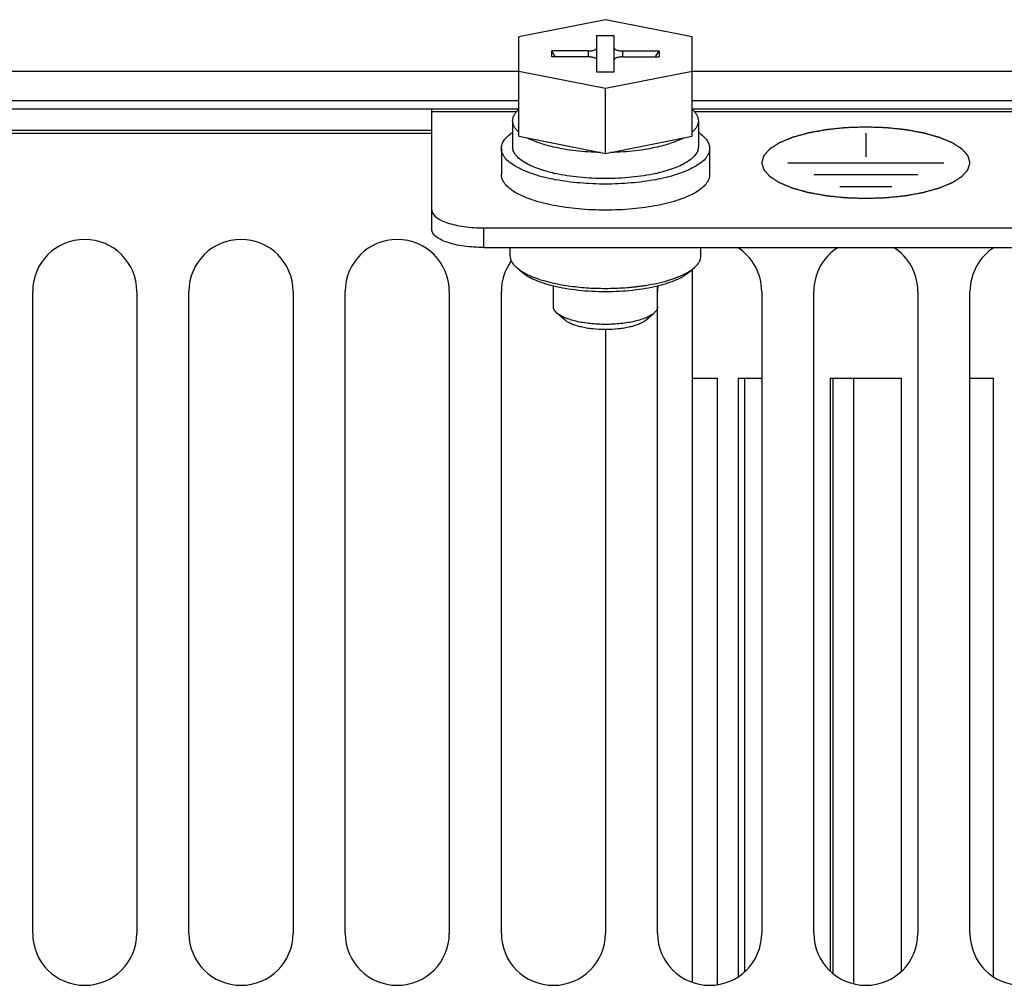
# Model space of a CAD drawing. Header units: millimetres. Extents: x 1117 to 38156, y -1945 to 7303.
# Tile 249 of 256: x 8817 to 8873, y 1021 to 1077. Entities that reach past the tile are written whole.
import ezdxf

# ---------------------------------------------------------------- set-up
doc = ezdxf.new("R2010")
doc.units = ezdxf.units.MM

msp = doc.modelspace()

# ---------------------------------------------------------------- linework, layer by layer
at = {"color": 7, "linetype": 'Continuous'}
for p, q in [((8850.433, 1076.983), (8845.433, 1075.995)), ((8855.433, 1075.995), (8850.433, 1076.983)), ((8845.433, 1070.262), (8845.433, 1075.995)), ((8849.933, 1076.068), (8850.933, 1076.068)), ((8849.933, 1073.948), (8849.933, 1076.068)), ((8850.933, 1073.948), (8850.933, 1076.068)), ((8855.433, 1070.262), (8855.433, 1075.995)), ((8849.433, 1075.179), (8847.333, 1075.179)), ((8847.333, 1074.837), (8847.333, 1075.179)), ((8847.543, 1074.837), (8847.333, 1075.179)), ((8849.433, 1075.179), (8849.433, 1074.837)), ((8851.433, 1075.179), (8853.533, 1075.179)), ((8851.433, 1074.837), (8851.433, 1075.179)), ((8853.323, 1074.837), (8853.533, 1075.179)), ((8853.533, 1075.179), (8853.533, 1074.837)), ((8849.433, 1074.837), (8847.333, 1074.837)), ((8851.433, 1074.837), (8853.533, 1074.837)), ((8716.933, 1074.016), (8845.433, 1074.016)), ((8845.433, 1074.021), (8850.433, 1073.033)), ((8850.933, 1073.948), (8849.933, 1073.948)), ((8850.433, 1073.033), (8855.433, 1074.021)), ((8855.433, 1074.016), (8875.433, 1074.016)), ((8850.433, 1069.275), (8850.433, 1073.033)), ((8716.933, 1072.316), (8845.433, 1072.316)), ((8855.433, 1072.316), (8875.433, 1072.316)), ((8845.433, 1071.816), (8717.183, 1071.816)), ((8840.433, 1064.875), (8840.433, 1071.816)), ((8845.301, 1071.672), (8840.433, 1071.672)), ((8875.433, 1071.816), (8855.433, 1071.816)), ((8875.301, 1071.672), (8855.565, 1071.672)), ((8845.083, 1071.155), (8845.083, 1069.652)), ((8855.783, 1071.155), (8855.783, 1069.652)), ((8717.183, 1070.616), (8840.433, 1070.616)), ((8865.433, 1070.448), (8865.433, 1069.08)), ((8840.433, 1070.416), (8718.383, 1070.416)), ((8845.433, 1070.262), (8850.433, 1069.275)), ((8850.433, 1069.275), (8855.433, 1070.262)), ((8844.433, 1069.558), (8844.433, 1068.054)), ((8856.433, 1069.558), (8856.433, 1068.054)), ((8860.933, 1068.738), (8869.933, 1068.738)), ((8862.433, 1068.054), (8868.433, 1068.054)), ((8863.933, 1067.37), (8866.933, 1067.37)), ((8843.433, 1064.976), (8887.433, 1064.976)), ((8843.433, 1063.848), (8843.433, 1064.976)), ((8843.433, 1063.848), (8887.433, 1063.848)), ((8844.933, 1063.375), (8844.933, 1063.848)), ((8855.933, 1063.375), (8855.933, 1063.848)), ((8845.59, 1062.445), (8845.31, 1062.69)), ((8855.276, 1062.445), (8855.556, 1062.69)), ((8855.433, 1062.582), (8855.433, 1021.496)), ((8847.433, 1060.443), (8847.433, 1061.64)), ((8852.249, 1061.599), (8852.268, 1061.601)), ((8852.267, 1061.601), (8852.279, 1061.603)), ((8852.268, 1061.601), (8852.305, 1061.606)), ((8852.279, 1061.603), (8852.305, 1061.606)), ((8852.496, 1061.635), (8852.498, 1061.635)), ((8852.5, 1061.631), (8852.502, 1061.632)), ((8853.433, 1060.443), (8853.433, 1061.64)), ((8817.433, 1024.316), (8817.433, 1061.316)), ((8823.433, 1061.316), (8823.433, 1024.316)), ((8826.433, 1024.316), (8826.433, 1061.316)), ((8832.433, 1061.316), (8832.433, 1024.316)), ((8835.433, 1024.316), (8835.433, 1061.316)), ((8841.433, 1061.316), (8841.433, 1024.316)), ((8844.433, 1024.316), (8844.433, 1061.316)), ((8859.433, 1061.316), (8859.433, 1024.316)), ((8862.433, 1024.316), (8862.433, 1061.316)), ((8868.433, 1061.316), (8868.433, 1024.316)), ((8871.433, 1024.316), (8871.433, 1061.316)), ((8853.433, 1024.316), (8853.433, 1060.443)), ((8848.105, 1059.662), (8847.639, 1060.069)), ((8852.762, 1059.662), (8853.227, 1060.069)), ((8850.433, 1059.118), (8850.433, 1024.316)), ((8855.433, 1056.316), (8856.883, 1056.316)), ((8856.883, 1021.362), (8856.883, 1056.316)), ((8858.083, 1056.316), (8859.433, 1056.316)), ((8858.083, 1056.316), (8858.083, 1021.827)), ((8858.433, 1056.316), (8858.433, 1022.082)), ((8863.383, 1056.316), (8867.483, 1056.316)), ((8863.383, 1056.316), (8863.383, 1022.134)), ((8863.533, 1056.316), (8863.533, 1022.009)), ((8864.733, 1021.415), (8864.733, 1056.316)), ((8867.483, 1022.134), (8867.483, 1056.316)), ((8871.433, 1056.316), (8872.783, 1056.316)), ((8872.783, 1021.827), (8872.783, 1056.316))]:
    msp.add_line(p, q, dxfattribs=at)
for centre, radius, start, end in [((8849.581, 1077.409), 9.518, 256.7053, 256.931), ((8849.605, 1077.511), 9.622, 256.9308, 257.0611), ((8849.822, 1079.884), 12.337, 258.8152, 259.4867), ((8849.654, 1077.73), 9.847, 257.0632, 257.6041), ((8851.059, 1079.804), 12.256, 280.5111, 281.187), ((8851.223, 1077.678), 9.794, 282.3945, 282.9383), ((8851.262, 1077.511), 9.622, 282.9389, 283.0692), ((8851.285, 1077.409), 9.518, 283.069, 283.2947), ((8820.433, 1061.316), 3, 0, 180), ((8829.433, 1061.316), 3, 0, 180), ((8838.433, 1061.316), 3, 0, 180), ((8856.433, 1061.316), 3, 0, 57.8561), ((8865.433, 1061.316), 3, 122.1439, 180), ((8865.433, 1061.316), 3, 0, 57.8561), ((8874.433, 1061.316), 3, 122.1439, 180), ((8847.433, 1061.316), 3, 143.9617, 180), ((8852.569, 1067.263), 5.504, 291.7338, 291.9188), ((8850.494, 1076.441), 14.946, 274.5428, 274.7934), ((8850.507, 1076.281), 14.785, 274.793, 275.2582), ((8850.527, 1076.064), 14.567, 275.2583, 275.686), ((8850.556, 1075.776), 14.278, 275.6856, 276.4656), ((8850.597, 1075.408), 13.908, 276.4682, 276.8213), ((8850.651, 1074.967), 13.463, 277.0578, 277.893), ((8856.433, 1061.316), 3, 173.5595, 180), ((8820.433, 1024.316), 3, 180, 0), ((8829.433, 1024.316), 3, 180, 0), ((8838.433, 1024.316), 3, 180, 0), ((8847.433, 1024.316), 3, 180, 0), ((8856.433, 1024.316), 3, 180, 0), ((8865.433, 1024.316), 3, 180, 0), ((8874.433, 1024.316), 3, 180, 0)]:
    msp.add_arc(centre, radius, start, end, dxfattribs=at)
for points, knots in [([(8849.433, 1075.179), (8849.466, 1075.179), (8849.53, 1075.181), (8849.622, 1075.191), (8849.708, 1075.206), (8849.783, 1075.227), (8849.846, 1075.252), (8849.887, 1075.277), (8849.911, 1075.299), (8849.924, 1075.316), (8849.931, 1075.333), (8849.933, 1075.344), (8849.933, 1075.35)], [0, 0, 0, 0, 0.174656, 0.343446, 0.5007, 0.641543, 0.762103, 0.860273, 0.901196, 0.937319, 0.969717, 1, 1, 1, 1]), ([(8850.933, 1075.35), (8850.933, 1075.344), (8850.935, 1075.333), (8850.942, 1075.316), (8850.955, 1075.299), (8850.979, 1075.277), (8851.02, 1075.252), (8851.083, 1075.227), (8851.158, 1075.206), (8851.244, 1075.191), (8851.337, 1075.181), (8851.401, 1075.179), (8851.433, 1075.179)], [0, 0, 0, 0, 0.030283, 0.062681, 0.098804, 0.139727, 0.237897, 0.358457, 0.4993, 0.656554, 0.825344, 1, 1, 1, 1]), ([(8849.933, 1074.666), (8849.933, 1074.672), (8849.931, 1074.683), (8849.924, 1074.7), (8849.911, 1074.717), (8849.887, 1074.739), (8849.846, 1074.764), (8849.783, 1074.789), (8849.708, 1074.81), (8849.622, 1074.825), (8849.53, 1074.835), (8849.466, 1074.837), (8849.433, 1074.837)], [0, 0, 0, 0, 0.030283, 0.062681, 0.098804, 0.139727, 0.237897, 0.358457, 0.4993, 0.656554, 0.825344, 1, 1, 1, 1]), ([(8851.433, 1074.837), (8851.401, 1074.837), (8851.337, 1074.835), (8851.244, 1074.825), (8851.158, 1074.81), (8851.083, 1074.789), (8851.02, 1074.764), (8850.979, 1074.739), (8850.955, 1074.717), (8850.942, 1074.7), (8850.935, 1074.683), (8850.933, 1074.672), (8850.933, 1074.666)], [0, 0, 0, 0, 0.174656, 0.343446, 0.5007, 0.641543, 0.762103, 0.860273, 0.901196, 0.937319, 0.969717, 1, 1, 1, 1]), ([(8845.083, 1071.155), (8845.083, 1071.21), (8845.098, 1071.323), (8845.165, 1071.488), (8845.274, 1071.649), (8845.368, 1071.746), (8845.42, 1071.795)], [0, 0, 0, 0, 0.221312, 0.455366, 0.712469, 1, 1, 1, 1]), ([(8855.446, 1071.795), (8855.498, 1071.746), (8855.592, 1071.649), (8855.701, 1071.488), (8855.768, 1071.323), (8855.783, 1071.21), (8855.783, 1071.155)], [0, 0, 0, 0, 0.287531, 0.544634, 0.778688, 1, 1, 1, 1]), ([(8845.42, 1070.516), (8845.368, 1070.564), (8845.274, 1070.662), (8845.165, 1070.822), (8845.098, 1070.987), (8845.083, 1071.1), (8845.083, 1071.155)], [0, 0, 0, 0, 0.287531, 0.544634, 0.778688, 1, 1, 1, 1]), ([(8855.783, 1071.155), (8855.783, 1071.1), (8855.768, 1070.987), (8855.701, 1070.822), (8855.592, 1070.662), (8855.498, 1070.564), (8855.446, 1070.516)], [0, 0, 0, 0, 0.221312, 0.455366, 0.712469, 1, 1, 1, 1]), ([(8844.433, 1069.558), (8844.433, 1069.598), (8844.44, 1069.68), (8844.483, 1069.845), (8844.57, 1070.005), (8844.689, 1070.155), (8844.844, 1070.313), (8844.981, 1070.418), (8845.08, 1070.485)], [0, 0, 0, 0, 0.102687, 0.207977, 0.434982, 0.560862, 0.696525, 1, 1, 1, 1]), ([(8855.786, 1070.485), (8855.885, 1070.418), (8856.022, 1070.313), (8856.177, 1070.155), (8856.296, 1070.005), (8856.383, 1069.845), (8856.426, 1069.68), (8856.433, 1069.598), (8856.433, 1069.558)], [0, 0, 0, 0, 0.303475, 0.439138, 0.565018, 0.792023, 0.897313, 1, 1, 1, 1]), ([(8871.433, 1068.738), (8871.424, 1068.772), (8871.409, 1068.821), (8871.39, 1068.888), (8871.376, 1068.938), (8871.364, 1068.979), (8871.355, 1069.012), (8871.347, 1069.037), (8871.34, 1069.062), (8871.334, 1069.083), (8871.33, 1069.1), (8871.327, 1069.11), (8871.324, 1069.118), (8871.322, 1069.124), (8871.321, 1069.13), (8871.32, 1069.133), (8871.319, 1069.135), (8871.319, 1069.137), (8871.317, 1069.138), (8871.316, 1069.14), (8871.313, 1069.144), (8871.308, 1069.149), (8871.303, 1069.155), (8871.296, 1069.163), (8871.287, 1069.173), (8871.273, 1069.189), (8871.255, 1069.209), (8871.234, 1069.233), (8871.213, 1069.257), (8871.185, 1069.289), (8871.15, 1069.329), (8871.114, 1069.369), (8871.086, 1069.4), (8871.065, 1069.424), (8871.044, 1069.448), (8871.026, 1069.468), (8871.012, 1069.484), (8871.003, 1069.494), (8870.996, 1069.502), (8870.991, 1069.508), (8870.986, 1069.513), (8870.983, 1069.517), (8870.982, 1069.519), (8870.981, 1069.52), (8870.978, 1069.522), (8870.975, 1069.524), (8870.97, 1069.527), (8870.963, 1069.531), (8870.955, 1069.537), (8870.943, 1069.544), (8870.929, 1069.553), (8870.906, 1069.568), (8870.877, 1069.587), (8870.843, 1069.609), (8870.809, 1069.631), (8870.763, 1069.66), (8870.705, 1069.697), (8870.648, 1069.734), (8870.602, 1069.763), (8870.568, 1069.786), (8870.534, 1069.808), (8870.505, 1069.826), (8870.482, 1069.841), (8870.468, 1069.85), (8870.456, 1069.857), (8870.448, 1069.863), (8870.441, 1069.867), (8870.436, 1069.871), (8870.433, 1069.873), (8870.431, 1069.874), (8870.428, 1069.875), (8870.424, 1069.877), (8870.417, 1069.88), (8870.407, 1069.884), (8870.395, 1069.889), (8870.379, 1069.895), (8870.36, 1069.904), (8870.328, 1069.917), (8870.289, 1069.933), (8870.242, 1069.953), (8870.195, 1069.973), (8870.132, 1069.999), (8870.053, 1070.032), (8869.975, 1070.065), (8869.912, 1070.091), (8869.864, 1070.111), (8869.817, 1070.13), (8869.778, 1070.147), (8869.746, 1070.16), (8869.727, 1070.168), (8869.711, 1070.175), (8869.699, 1070.18), (8869.689, 1070.184), (8869.683, 1070.187), (8869.679, 1070.188), (8869.676, 1070.189), (8869.672, 1070.19), (8869.667, 1070.192), (8869.659, 1070.194), (8869.647, 1070.197), (8869.633, 1070.201), (8869.614, 1070.207), (8869.591, 1070.213), (8869.553, 1070.224), (8869.506, 1070.237), (8869.449, 1070.253), (8869.393, 1070.269), (8869.318, 1070.29), (8869.223, 1070.316), (8869.129, 1070.343), (8869.054, 1070.364), (8868.997, 1070.38), (8868.941, 1070.396), (8868.893, 1070.409), (8868.856, 1070.42), (8868.832, 1070.426), (8868.813, 1070.432), (8868.799, 1070.436), (8868.787, 1070.439), (8868.778, 1070.442), (8868.771, 1070.444), (8868.763, 1070.445), (8868.752, 1070.447), (8868.739, 1070.449), (8868.722, 1070.452), (8868.701, 1070.456), (8868.674, 1070.461), (8868.631, 1070.469), (8868.577, 1070.479), (8868.513, 1070.491), (8868.448, 1070.503), (8868.362, 1070.519), (8868.255, 1070.538), (8868.126, 1070.562), (8868.018, 1070.582), (8867.932, 1070.597), (8867.879, 1070.607), (8867.836, 1070.615), (8867.803, 1070.621), (8867.776, 1070.626), (8867.758, 1070.629), (8867.747, 1070.631), (8867.739, 1070.633), (8867.73, 1070.634), (8867.718, 1070.635), (8867.698, 1070.637), (8867.669, 1070.64), (8867.634, 1070.644), (8867.587, 1070.649), (8867.529, 1070.655), (8867.436, 1070.665), (8867.319, 1070.677), (8867.179, 1070.691), (8867.039, 1070.706), (8866.922, 1070.718), (8866.829, 1070.728), (8866.771, 1070.734), (8866.724, 1070.739), (8866.689, 1070.743), (8866.66, 1070.746), (8866.639, 1070.748), (8866.628, 1070.749), (8866.619, 1070.75), (8866.61, 1070.75), (8866.597, 1070.751), (8866.576, 1070.751), (8866.545, 1070.752), (8866.508, 1070.754), (8866.458, 1070.755), (8866.397, 1070.758), (8866.298, 1070.761), (8866.174, 1070.765), (8866.026, 1070.77), (8865.878, 1070.775), (8865.754, 1070.779), (8865.655, 1070.783), (8865.594, 1070.785), (8865.544, 1070.787), (8865.507, 1070.788), (8865.476, 1070.789), (8865.455, 1070.79), (8865.442, 1070.79), (8865.433, 1070.791), (8865.424, 1070.79), (8865.412, 1070.79), (8865.391, 1070.789), (8865.36, 1070.788), (8865.324, 1070.787), (8865.275, 1070.785), (8865.215, 1070.783), (8865.117, 1070.78), (8864.996, 1070.776), (8864.85, 1070.771), (8864.705, 1070.766), (8864.583, 1070.762), (8864.486, 1070.759), (8864.425, 1070.757), (8864.377, 1070.755), (8864.34, 1070.754), (8864.31, 1070.753), (8864.289, 1070.752), (8864.277, 1070.752), (8864.268, 1070.752), (8864.259, 1070.75), (8864.247, 1070.749), (8864.227, 1070.747), (8864.198, 1070.744), (8864.163, 1070.74), (8864.116, 1070.736), (8864.057, 1070.73), (8863.964, 1070.72), (8863.847, 1070.708), (8863.707, 1070.693), (8863.567, 1070.679), (8863.45, 1070.667), (8863.357, 1070.657), (8863.298, 1070.651), (8863.252, 1070.646), (8863.217, 1070.643), (8863.188, 1070.64), (8863.167, 1070.638), (8863.155, 1070.636), (8863.146, 1070.636), (8863.139, 1070.634), (8863.128, 1070.632), (8863.109, 1070.629), (8863.082, 1070.624), (8863.05, 1070.618), (8863.007, 1070.61), (8862.953, 1070.6), (8862.867, 1070.585), (8862.759, 1070.565), (8862.63, 1070.542), (8862.5, 1070.518), (8862.393, 1070.498), (8862.307, 1070.483), (8862.253, 1070.473), (8862.21, 1070.465), (8862.177, 1070.459), (8862.15, 1070.454), (8862.132, 1070.451), (8862.121, 1070.449), (8862.112, 1070.448), (8862.106, 1070.446), (8862.096, 1070.443), (8862.079, 1070.438), (8862.055, 1070.431), (8862.026, 1070.423), (8861.988, 1070.413), (8861.94, 1070.399), (8861.863, 1070.378), (8861.767, 1070.351), (8861.652, 1070.318), (8861.555, 1070.292), (8861.479, 1070.27), (8861.421, 1070.254), (8861.363, 1070.238), (8861.315, 1070.224), (8861.277, 1070.214), (8861.253, 1070.207), (8861.234, 1070.201), (8861.219, 1070.197), (8861.207, 1070.194), (8861.199, 1070.192), (8861.194, 1070.19), (8861.19, 1070.189), (8861.188, 1070.188), (8861.184, 1070.187), (8861.177, 1070.184), (8861.167, 1070.18), (8861.156, 1070.175), (8861.14, 1070.168), (8861.121, 1070.16), (8861.09, 1070.147), (8861.051, 1070.131), (8861.005, 1070.112), (8860.958, 1070.093), (8860.896, 1070.067), (8860.819, 1070.035), (8860.741, 1070.002), (8860.679, 1069.977), (8860.633, 1069.957), (8860.587, 1069.938), (8860.548, 1069.922), (8860.517, 1069.909), (8860.497, 1069.901), (8860.482, 1069.894), (8860.47, 1069.89), (8860.461, 1069.886), (8860.454, 1069.883), (8860.45, 1069.881), (8860.447, 1069.88), (8860.445, 1069.879), (8860.442, 1069.877), (8860.437, 1069.873), (8860.43, 1069.869), (8860.421, 1069.863), (8860.41, 1069.856), (8860.395, 1069.847), (8860.372, 1069.832), (8860.343, 1069.814), (8860.309, 1069.792), (8860.274, 1069.77), (8860.228, 1069.74), (8860.17, 1069.703), (8860.113, 1069.667), (8860.067, 1069.637), (8860.032, 1069.615), (8859.998, 1069.593), (8859.969, 1069.575), (8859.946, 1069.56), (8859.931, 1069.551), (8859.92, 1069.543), (8859.911, 1069.538), (8859.904, 1069.533), (8859.899, 1069.53), (8859.896, 1069.528), (8859.894, 1069.527), (8859.893, 1069.525), (8859.891, 1069.523), (8859.888, 1069.52), (8859.883, 1069.515), (8859.878, 1069.509), (8859.871, 1069.501), (8859.862, 1069.491), (8859.847, 1069.475), (8859.83, 1069.455), (8859.808, 1069.431), (8859.787, 1069.407), (8859.758, 1069.375), (8859.723, 1069.335), (8859.687, 1069.296), (8859.658, 1069.264), (8859.637, 1069.24), (8859.616, 1069.216), (8859.598, 1069.196), (8859.584, 1069.18), (8859.575, 1069.17), (8859.567, 1069.162), (8859.562, 1069.156), (8859.558, 1069.151), (8859.555, 1069.147), (8859.553, 1069.145), (8859.551, 1069.144), (8859.551, 1069.142), (8859.55, 1069.14), (8859.549, 1069.137), (8859.548, 1069.131), (8859.546, 1069.125), (8859.543, 1069.116), (8859.54, 1069.106), (8859.535, 1069.089), (8859.529, 1069.068), (8859.522, 1069.043), (8859.514, 1069.017), (8859.505, 1068.983), (8859.492, 1068.941), (8859.477, 1068.89), (8859.458, 1068.823), (8859.443, 1068.772), (8859.433, 1068.738)], [0, 0, 0, 0, 0.015625, 0.023438, 0.03125, 0.039062, 0.042969, 0.046875, 0.050781, 0.054688, 0.056641, 0.058594, 0.05957, 0.060547, 0.061523, 0.062012, 0.062256, 0.0625, 0.062744, 0.062988, 0.063477, 0.064453, 0.06543, 0.066406, 0.068359, 0.070312, 0.074219, 0.078125, 0.082031, 0.085938, 0.09375, 0.101562, 0.105469, 0.109375, 0.113281, 0.117188, 0.119141, 0.121094, 0.12207, 0.123047, 0.124023, 0.124512, 0.124756, 0.125, 0.125244, 0.125488, 0.125977, 0.126953, 0.12793, 0.128906, 0.130859, 0.132812, 0.136719, 0.140625, 0.144531, 0.148438, 0.15625, 0.164062, 0.167969, 0.171875, 0.175781, 0.179688, 0.181641, 0.183594, 0.18457, 0.185547, 0.186523, 0.187012, 0.187256, 0.1875, 0.187744, 0.187988, 0.188477, 0.189453, 0.19043, 0.191406, 0.193359, 0.195312, 0.199219, 0.203125, 0.207031, 0.210938, 0.21875, 0.226562, 0.230469, 0.234375, 0.238281, 0.242188, 0.244141, 0.246094, 0.24707, 0.248047, 0.249023, 0.249512, 0.249756, 0.25, 0.250244, 0.250488, 0.250977, 0.251953, 0.25293, 0.253906, 0.255859, 0.257812, 0.261719, 0.265625, 0.269531, 0.273438, 0.28125, 0.289062, 0.292969, 0.296875, 0.300781, 0.304688, 0.306641, 0.308594, 0.30957, 0.310547, 0.311523, 0.312012, 0.3125, 0.312988, 0.313477, 0.314453, 0.31543, 0.316406, 0.318359, 0.320312, 0.324219, 0.328125, 0.332031, 0.335938, 0.34375, 0.351562, 0.359375, 0.363281, 0.367188, 0.369141, 0.371094, 0.373047, 0.374023, 0.374512, 0.375, 0.375488, 0.375977, 0.376953, 0.378906, 0.380859, 0.382812, 0.386719, 0.390625, 0.398438, 0.40625, 0.414062, 0.421875, 0.425781, 0.429688, 0.431641, 0.433594, 0.435547, 0.436523, 0.437012, 0.4375, 0.437988, 0.438477, 0.439453, 0.441406, 0.443359, 0.445312, 0.449219, 0.453125, 0.460938, 0.46875, 0.476562, 0.484375, 0.488281, 0.492188, 0.494141, 0.496094, 0.498047, 0.499023, 0.499512, 0.5, 0.500488, 0.500977, 0.501953, 0.503906, 0.505859, 0.507812, 0.511719, 0.515625, 0.523438, 0.53125, 0.539062, 0.546875, 0.550781, 0.554688, 0.556641, 0.558594, 0.560547, 0.561523, 0.562012, 0.5625, 0.562988, 0.563477, 0.564453, 0.566406, 0.568359, 0.570312, 0.574219, 0.578125, 0.585938, 0.59375, 0.601562, 0.609375, 0.613281, 0.617188, 0.619141, 0.621094, 0.623047, 0.624023, 0.624512, 0.625, 0.625488, 0.625977, 0.626953, 0.628906, 0.630859, 0.632812, 0.636719, 0.640625, 0.648438, 0.65625, 0.664062, 0.671875, 0.675781, 0.679688, 0.681641, 0.683594, 0.685547, 0.686523, 0.687012, 0.6875, 0.687988, 0.688477, 0.689453, 0.691406, 0.693359, 0.695312, 0.699219, 0.703125, 0.710938, 0.71875, 0.726562, 0.730469, 0.734375, 0.738281, 0.742188, 0.744141, 0.746094, 0.74707, 0.748047, 0.749023, 0.749512, 0.749756, 0.75, 0.750244, 0.750488, 0.750977, 0.751953, 0.75293, 0.753906, 0.755859, 0.757812, 0.761719, 0.765625, 0.769531, 0.773438, 0.78125, 0.789062, 0.792969, 0.796875, 0.800781, 0.804688, 0.806641, 0.808594, 0.80957, 0.810547, 0.811523, 0.812012, 0.812256, 0.8125, 0.812744, 0.812988, 0.813477, 0.814453, 0.81543, 0.816406, 0.818359, 0.820312, 0.824219, 0.828125, 0.832031, 0.835938, 0.84375, 0.851562, 0.855469, 0.859375, 0.863281, 0.867188, 0.869141, 0.871094, 0.87207, 0.873047, 0.874023, 0.874512, 0.874756, 0.875, 0.875244, 0.875488, 0.875977, 0.876953, 0.87793, 0.878906, 0.880859, 0.882812, 0.886719, 0.890625, 0.894531, 0.898438, 0.90625, 0.914062, 0.917969, 0.921875, 0.925781, 0.929688, 0.931641, 0.933594, 0.93457, 0.935547, 0.936523, 0.937012, 0.937256, 0.9375, 0.937744, 0.937988, 0.938477, 0.939453, 0.94043, 0.941406, 0.943359, 0.945312, 0.949219, 0.953125, 0.957031, 0.960938, 0.96875, 0.976562, 0.984375, 1, 1, 1, 1]), ([(8847.429, 1069.641), (8847.285, 1069.674), (8847.01, 1069.745), (8846.618, 1069.868), (8846.263, 1070.004), (8846.044, 1070.107), (8845.942, 1070.161)], [0, 0, 0, 0, 0.279277, 0.540115, 0.780787, 1, 1, 1, 1]), ([(8854.924, 1070.161), (8854.822, 1070.107), (8854.603, 1070.004), (8854.249, 1069.868), (8853.856, 1069.745), (8853.581, 1069.674), (8853.438, 1069.641)], [0, 0, 0, 0, 0.219213, 0.459885, 0.720723, 1, 1, 1, 1]), ([(8847.429, 1067.781), (8847.211, 1067.825), (8846.793, 1067.919), (8846.205, 1068.094), (8845.688, 1068.293), (8845.25, 1068.512), (8844.899, 1068.75), (8844.673, 1068.97), (8844.547, 1069.153), (8844.482, 1069.286), (8844.442, 1069.421), (8844.433, 1069.513), (8844.433, 1069.558)], [0, 0, 0, 0, 0.181372, 0.348284, 0.498773, 0.631489, 0.745949, 0.842992, 0.885887, 0.92576, 0.963454, 1, 1, 1, 1]), ([(8847.392, 1068.146), (8847.221, 1068.187), (8846.896, 1068.273), (8846.44, 1068.427), (8846.041, 1068.599), (8845.706, 1068.786), (8845.473, 1068.958), (8845.326, 1069.103), (8845.213, 1069.24), (8845.131, 1069.387), (8845.09, 1069.54), (8845.083, 1069.615), (8845.083, 1069.652)], [0, 0, 0, 0, 0.180411, 0.345846, 0.494811, 0.626394, 0.74051, 0.791374, 0.838443, 0.922954, 0.961999, 1, 1, 1, 1]), ([(8850.138, 1069.328), (8849.899, 1069.333), (8849.426, 1069.353), (8848.73, 1069.415), (8848.065, 1069.508), (8847.635, 1069.593), (8847.429, 1069.641)], [0, 0, 0, 0, 0.262959, 0.519951, 0.766902, 1, 1, 1, 1]), ([(8853.438, 1069.641), (8853.231, 1069.593), (8852.802, 1069.508), (8852.137, 1069.415), (8851.441, 1069.353), (8850.967, 1069.333), (8850.728, 1069.328)], [0, 0, 0, 0, 0.233098, 0.480049, 0.737041, 1, 1, 1, 1]), ([(8856.433, 1069.558), (8856.433, 1069.513), (8856.424, 1069.421), (8856.385, 1069.286), (8856.319, 1069.153), (8856.193, 1068.97), (8855.967, 1068.75), (8855.616, 1068.512), (8855.178, 1068.293), (8854.661, 1068.094), (8854.073, 1067.919), (8853.656, 1067.825), (8853.437, 1067.781)], [0, 0, 0, 0, 0.036546, 0.07424, 0.114113, 0.157008, 0.254051, 0.368511, 0.501227, 0.651716, 0.818628, 1, 1, 1, 1]), ([(8855.783, 1069.652), (8855.783, 1069.615), (8855.776, 1069.54), (8855.735, 1069.387), (8855.653, 1069.24), (8855.54, 1069.103), (8855.393, 1068.958), (8855.161, 1068.786), (8854.825, 1068.599), (8854.426, 1068.427), (8853.97, 1068.273), (8853.645, 1068.187), (8853.474, 1068.146)], [0, 0, 0, 0, 0.038001, 0.077046, 0.161557, 0.208626, 0.25949, 0.373606, 0.505189, 0.654154, 0.819589, 1, 1, 1, 1]), ([(8859.433, 1068.738), (8859.443, 1068.705), (8859.457, 1068.655), (8859.476, 1068.589), (8859.49, 1068.539), (8859.502, 1068.497), (8859.512, 1068.464), (8859.519, 1068.439), (8859.526, 1068.414), (8859.532, 1068.394), (8859.537, 1068.377), (8859.54, 1068.367), (8859.542, 1068.358), (8859.544, 1068.352), (8859.545, 1068.347), (8859.546, 1068.343), (8859.547, 1068.341), (8859.547, 1068.34), (8859.549, 1068.338), (8859.55, 1068.336), (8859.554, 1068.333), (8859.558, 1068.328), (8859.563, 1068.322), (8859.57, 1068.314), (8859.579, 1068.304), (8859.593, 1068.288), (8859.611, 1068.268), (8859.632, 1068.244), (8859.653, 1068.22), (8859.681, 1068.188), (8859.717, 1068.148), (8859.752, 1068.108), (8859.78, 1068.076), (8859.801, 1068.052), (8859.822, 1068.028), (8859.84, 1068.008), (8859.854, 1067.992), (8859.863, 1067.982), (8859.87, 1067.974), (8859.875, 1067.968), (8859.88, 1067.963), (8859.883, 1067.96), (8859.885, 1067.958), (8859.886, 1067.956), (8859.888, 1067.955), (8859.891, 1067.953), (8859.896, 1067.95), (8859.903, 1067.945), (8859.912, 1067.94), (8859.923, 1067.932), (8859.937, 1067.923), (8859.96, 1067.908), (8859.989, 1067.89), (8860.023, 1067.868), (8860.058, 1067.846), (8860.103, 1067.816), (8860.161, 1067.779), (8860.218, 1067.743), (8860.264, 1067.713), (8860.298, 1067.691), (8860.332, 1067.669), (8860.361, 1067.651), (8860.384, 1067.636), (8860.398, 1067.627), (8860.41, 1067.619), (8860.418, 1067.614), (8860.426, 1067.609), (8860.43, 1067.606), (8860.433, 1067.604), (8860.435, 1067.603), (8860.439, 1067.601), (8860.442, 1067.6), (8860.449, 1067.597), (8860.459, 1067.593), (8860.471, 1067.588), (8860.487, 1067.581), (8860.506, 1067.573), (8860.538, 1067.56), (8860.577, 1067.544), (8860.624, 1067.524), (8860.671, 1067.504), (8860.734, 1067.478), (8860.813, 1067.445), (8860.892, 1067.412), (8860.955, 1067.386), (8861.002, 1067.366), (8861.049, 1067.346), (8861.088, 1067.33), (8861.12, 1067.317), (8861.139, 1067.309), (8861.155, 1067.302), (8861.167, 1067.297), (8861.177, 1067.293), (8861.184, 1067.29), (8861.188, 1067.288), (8861.19, 1067.287), (8861.194, 1067.286), (8861.199, 1067.285), (8861.207, 1067.283), (8861.219, 1067.279), (8861.233, 1067.275), (8861.252, 1067.27), (8861.275, 1067.263), (8861.313, 1067.253), (8861.36, 1067.24), (8861.417, 1067.224), (8861.473, 1067.208), (8861.549, 1067.187), (8861.643, 1067.16), (8861.737, 1067.134), (8861.813, 1067.112), (8861.869, 1067.097), (8861.926, 1067.081), (8861.973, 1067.067), (8862.01, 1067.057), (8862.034, 1067.05), (8862.053, 1067.045), (8862.067, 1067.041), (8862.079, 1067.038), (8862.088, 1067.035), (8862.095, 1067.033), (8862.103, 1067.032), (8862.114, 1067.03), (8862.128, 1067.027), (8862.144, 1067.024), (8862.165, 1067.02), (8862.192, 1067.015), (8862.235, 1067.007), (8862.289, 1066.998), (8862.353, 1066.986), (8862.418, 1066.974), (8862.504, 1066.958), (8862.611, 1066.938), (8862.74, 1066.915), (8862.848, 1066.895), (8862.934, 1066.879), (8862.988, 1066.869), (8863.031, 1066.862), (8863.063, 1066.856), (8863.09, 1066.851), (8863.108, 1066.847), (8863.119, 1066.845), (8863.127, 1066.844), (8863.136, 1066.843), (8863.148, 1066.842), (8863.168, 1066.84), (8863.197, 1066.836), (8863.232, 1066.833), (8863.279, 1066.828), (8863.337, 1066.822), (8863.431, 1066.812), (8863.547, 1066.8), (8863.687, 1066.785), (8863.827, 1066.771), (8863.944, 1066.758), (8864.037, 1066.749), (8864.095, 1066.743), (8864.142, 1066.738), (8864.177, 1066.734), (8864.206, 1066.731), (8864.227, 1066.729), (8864.238, 1066.728), (8864.247, 1066.726), (8864.256, 1066.726), (8864.269, 1066.726), (8864.29, 1066.725), (8864.321, 1066.724), (8864.358, 1066.723), (8864.408, 1066.721), (8864.469, 1066.719), (8864.568, 1066.716), (8864.692, 1066.711), (8864.84, 1066.706), (8864.988, 1066.701), (8865.112, 1066.697), (8865.211, 1066.694), (8865.272, 1066.692), (8865.322, 1066.69), (8865.359, 1066.689), (8865.39, 1066.688), (8865.411, 1066.687), (8865.424, 1066.687), (8865.433, 1066.686), (8865.442, 1066.687), (8865.454, 1066.687), (8865.476, 1066.688), (8865.506, 1066.689), (8865.542, 1066.69), (8865.591, 1066.691), (8865.652, 1066.694), (8865.749, 1066.697), (8865.87, 1066.701), (8866.016, 1066.706), (8866.161, 1066.711), (8866.283, 1066.715), (8866.38, 1066.718), (8866.441, 1066.72), (8866.489, 1066.722), (8866.526, 1066.723), (8866.556, 1066.724), (8866.577, 1066.725), (8866.589, 1066.725), (8866.599, 1066.725), (8866.607, 1066.726), (8866.619, 1066.727), (8866.639, 1066.73), (8866.669, 1066.732), (8866.704, 1066.736), (8866.75, 1066.741), (8866.809, 1066.747), (8866.902, 1066.757), (8867.019, 1066.769), (8867.159, 1066.783), (8867.299, 1066.798), (8867.416, 1066.81), (8867.509, 1066.819), (8867.568, 1066.825), (8867.614, 1066.83), (8867.649, 1066.834), (8867.679, 1066.837), (8867.699, 1066.839), (8867.711, 1066.84), (8867.72, 1066.841), (8867.728, 1066.843), (8867.738, 1066.844), (8867.757, 1066.848), (8867.784, 1066.853), (8867.816, 1066.859), (8867.859, 1066.866), (8867.913, 1066.876), (8868, 1066.892), (8868.107, 1066.912), (8868.236, 1066.935), (8868.366, 1066.959), (8868.473, 1066.978), (8868.56, 1066.994), (8868.613, 1067.004), (8868.656, 1067.011), (8868.689, 1067.017), (8868.716, 1067.022), (8868.735, 1067.026), (8868.745, 1067.028), (8868.754, 1067.029), (8868.761, 1067.031), (8868.77, 1067.034), (8868.787, 1067.038), (8868.811, 1067.045), (8868.84, 1067.053), (8868.878, 1067.064), (8868.926, 1067.077), (8869.003, 1067.099), (8869.099, 1067.126), (8869.215, 1067.158), (8869.311, 1067.185), (8869.387, 1067.207), (8869.445, 1067.223), (8869.503, 1067.239), (8869.551, 1067.252), (8869.589, 1067.263), (8869.613, 1067.27), (8869.632, 1067.275), (8869.647, 1067.279), (8869.659, 1067.283), (8869.667, 1067.285), (8869.672, 1067.286), (8869.676, 1067.287), (8869.679, 1067.288), (8869.683, 1067.29), (8869.689, 1067.293), (8869.699, 1067.297), (8869.711, 1067.302), (8869.726, 1067.308), (8869.745, 1067.316), (8869.776, 1067.329), (8869.815, 1067.345), (8869.862, 1067.365), (8869.908, 1067.384), (8869.97, 1067.41), (8870.047, 1067.442), (8870.125, 1067.474), (8870.187, 1067.5), (8870.233, 1067.519), (8870.28, 1067.539), (8870.318, 1067.555), (8870.349, 1067.568), (8870.369, 1067.576), (8870.384, 1067.582), (8870.396, 1067.587), (8870.405, 1067.591), (8870.412, 1067.594), (8870.416, 1067.596), (8870.419, 1067.597), (8870.421, 1067.598), (8870.424, 1067.6), (8870.429, 1067.603), (8870.436, 1067.608), (8870.445, 1067.613), (8870.456, 1067.621), (8870.471, 1067.63), (8870.494, 1067.645), (8870.523, 1067.663), (8870.557, 1067.685), (8870.592, 1067.707), (8870.638, 1067.736), (8870.696, 1067.773), (8870.753, 1067.81), (8870.799, 1067.839), (8870.834, 1067.861), (8870.869, 1067.884), (8870.897, 1067.902), (8870.92, 1067.917), (8870.935, 1067.926), (8870.946, 1067.933), (8870.955, 1067.939), (8870.962, 1067.943), (8870.967, 1067.946), (8870.97, 1067.948), (8870.973, 1067.95), (8870.974, 1067.951), (8870.975, 1067.953), (8870.979, 1067.957), (8870.983, 1067.962), (8870.988, 1067.968), (8870.996, 1067.976), (8871.004, 1067.986), (8871.019, 1068.002), (8871.037, 1068.021), (8871.058, 1068.045), (8871.079, 1068.069), (8871.108, 1068.101), (8871.144, 1068.141), (8871.179, 1068.181), (8871.208, 1068.213), (8871.229, 1068.237), (8871.25, 1068.261), (8871.268, 1068.281), (8871.283, 1068.297), (8871.292, 1068.307), (8871.299, 1068.315), (8871.304, 1068.321), (8871.308, 1068.326), (8871.312, 1068.329), (8871.313, 1068.331), (8871.315, 1068.333), (8871.315, 1068.334), (8871.316, 1068.336), (8871.317, 1068.34), (8871.318, 1068.345), (8871.32, 1068.352), (8871.323, 1068.36), (8871.326, 1068.371), (8871.331, 1068.388), (8871.337, 1068.409), (8871.344, 1068.434), (8871.352, 1068.459), (8871.362, 1068.493), (8871.374, 1068.535), (8871.389, 1068.586), (8871.408, 1068.654), (8871.423, 1068.705), (8871.433, 1068.738)], [0, 0, 0, 0, 0.015625, 0.023438, 0.03125, 0.039062, 0.042969, 0.046875, 0.050781, 0.054688, 0.056641, 0.058594, 0.05957, 0.060547, 0.061523, 0.062012, 0.062256, 0.0625, 0.062744, 0.062988, 0.063477, 0.064453, 0.06543, 0.066406, 0.068359, 0.070312, 0.074219, 0.078125, 0.082031, 0.085938, 0.09375, 0.101562, 0.105469, 0.109375, 0.113281, 0.117188, 0.119141, 0.121094, 0.12207, 0.123047, 0.124023, 0.124512, 0.124756, 0.125, 0.125244, 0.125488, 0.125977, 0.126953, 0.12793, 0.128906, 0.130859, 0.132812, 0.136719, 0.140625, 0.144531, 0.148438, 0.15625, 0.164062, 0.167969, 0.171875, 0.175781, 0.179688, 0.181641, 0.183594, 0.18457, 0.185547, 0.186523, 0.187012, 0.187256, 0.1875, 0.187744, 0.187988, 0.188477, 0.189453, 0.19043, 0.191406, 0.193359, 0.195312, 0.199219, 0.203125, 0.207031, 0.210938, 0.21875, 0.226562, 0.230469, 0.234375, 0.238281, 0.242188, 0.244141, 0.246094, 0.24707, 0.248047, 0.249023, 0.249512, 0.249756, 0.25, 0.250244, 0.250488, 0.250977, 0.251953, 0.25293, 0.253906, 0.255859, 0.257812, 0.261719, 0.265625, 0.269531, 0.273438, 0.28125, 0.289062, 0.292969, 0.296875, 0.300781, 0.304688, 0.306641, 0.308594, 0.30957, 0.310547, 0.311523, 0.312012, 0.3125, 0.312988, 0.313477, 0.314453, 0.31543, 0.316406, 0.318359, 0.320312, 0.324219, 0.328125, 0.332031, 0.335938, 0.34375, 0.351562, 0.359375, 0.363281, 0.367188, 0.369141, 0.371094, 0.373047, 0.374023, 0.374512, 0.375, 0.375488, 0.375977, 0.376953, 0.378906, 0.380859, 0.382812, 0.386719, 0.390625, 0.398438, 0.40625, 0.414062, 0.421875, 0.425781, 0.429688, 0.431641, 0.433594, 0.435547, 0.436523, 0.437012, 0.4375, 0.437988, 0.438477, 0.439453, 0.441406, 0.443359, 0.445312, 0.449219, 0.453125, 0.460938, 0.46875, 0.476562, 0.484375, 0.488281, 0.492188, 0.494141, 0.496094, 0.498047, 0.499023, 0.499512, 0.5, 0.500488, 0.500977, 0.501953, 0.503906, 0.505859, 0.507812, 0.511719, 0.515625, 0.523438, 0.53125, 0.539062, 0.546875, 0.550781, 0.554688, 0.556641, 0.558594, 0.560547, 0.561523, 0.562012, 0.5625, 0.562988, 0.563477, 0.564453, 0.566406, 0.568359, 0.570312, 0.574219, 0.578125, 0.585938, 0.59375, 0.601562, 0.609375, 0.613281, 0.617188, 0.619141, 0.621094, 0.623047, 0.624023, 0.624512, 0.625, 0.625488, 0.625977, 0.626953, 0.628906, 0.630859, 0.632812, 0.636719, 0.640625, 0.648438, 0.65625, 0.664062, 0.671875, 0.675781, 0.679688, 0.681641, 0.683594, 0.685547, 0.686523, 0.687012, 0.6875, 0.687988, 0.688477, 0.689453, 0.691406, 0.693359, 0.695312, 0.699219, 0.703125, 0.710938, 0.71875, 0.726562, 0.730469, 0.734375, 0.738281, 0.742188, 0.744141, 0.746094, 0.74707, 0.748047, 0.749023, 0.749512, 0.749756, 0.75, 0.750244, 0.750488, 0.750977, 0.751953, 0.75293, 0.753906, 0.755859, 0.757812, 0.761719, 0.765625, 0.769531, 0.773438, 0.78125, 0.789062, 0.792969, 0.796875, 0.800781, 0.804688, 0.806641, 0.808594, 0.80957, 0.810547, 0.811523, 0.812012, 0.812256, 0.8125, 0.812744, 0.812988, 0.813477, 0.814453, 0.81543, 0.816406, 0.818359, 0.820312, 0.824219, 0.828125, 0.832031, 0.835938, 0.84375, 0.851562, 0.855469, 0.859375, 0.863281, 0.867188, 0.869141, 0.871094, 0.87207, 0.873047, 0.874023, 0.874512, 0.874756, 0.875, 0.875244, 0.875488, 0.875977, 0.876953, 0.87793, 0.878906, 0.880859, 0.882812, 0.886719, 0.890625, 0.894531, 0.898438, 0.90625, 0.914062, 0.917969, 0.921875, 0.925781, 0.929688, 0.931641, 0.933594, 0.93457, 0.935547, 0.936523, 0.937012, 0.937256, 0.9375, 0.937744, 0.937988, 0.938477, 0.939453, 0.94043, 0.941406, 0.943359, 0.945312, 0.949219, 0.953125, 0.957031, 0.960938, 0.96875, 0.976562, 0.984375, 1, 1, 1, 1]), ([(8847.429, 1066.278), (8847.211, 1066.321), (8846.793, 1066.416), (8846.205, 1066.59), (8845.688, 1066.789), (8845.25, 1067.009), (8844.899, 1067.247), (8844.673, 1067.467), (8844.547, 1067.649), (8844.482, 1067.783), (8844.442, 1067.918), (8844.433, 1068.009), (8844.433, 1068.054)], [0, 0, 0, 0, 0.181372, 0.348284, 0.498773, 0.631489, 0.745949, 0.842992, 0.885887, 0.92576, 0.963454, 1, 1, 1, 1]), ([(8853.325, 1068.112), (8853.104, 1068.064), (8852.644, 1067.979), (8851.932, 1067.889), (8851.19, 1067.834), (8850.433, 1067.816), (8849.676, 1067.834), (8848.934, 1067.889), (8848.223, 1067.979), (8847.763, 1068.064), (8847.541, 1068.112)], [0, 0, 0, 0, 0.117019, 0.240812, 0.369233, 0.5, 0.630767, 0.759188, 0.882981, 1, 1, 1, 1]), ([(8850.433, 1067.506), (8849.941, 1067.506), (8849.209, 1067.536), (8848.256, 1067.64), (8847.796, 1067.712), (8847.571, 1067.754)], [0, 0, 0, 0, 0.513801, 0.762028, 1, 1, 1, 1]), ([(8853.295, 1067.754), (8853.071, 1067.712), (8852.61, 1067.64), (8851.657, 1067.536), (8850.926, 1067.506), (8850.433, 1067.506)], [0, 0, 0, 0, 0.237972, 0.486199, 1, 1, 1, 1]), ([(8856.433, 1068.054), (8856.433, 1068.009), (8856.424, 1067.918), (8856.385, 1067.783), (8856.319, 1067.649), (8856.193, 1067.467), (8855.967, 1067.247), (8855.616, 1067.009), (8855.178, 1066.789), (8854.661, 1066.59), (8854.073, 1066.416), (8853.656, 1066.321), (8853.437, 1066.278)], [0, 0, 0, 0, 0.036546, 0.07424, 0.114113, 0.157008, 0.254051, 0.368511, 0.501227, 0.651716, 0.818628, 1, 1, 1, 1]), ([(8840.433, 1066.002), (8840.433, 1065.933), (8840.469, 1065.822), (8840.563, 1065.698), (8840.707, 1065.563), (8840.957, 1065.412), (8841.331, 1065.261), (8841.783, 1065.138), (8842.297, 1065.046), (8842.854, 1064.989), (8843.238, 1064.976), (8843.433, 1064.976)], [0, 0, 0, 0, 0.062168, 0.098305, 0.139248, 0.237473, 0.358101, 0.499018, 0.656373, 0.825232, 1, 1, 1, 1]), ([(8850.433, 1066.002), (8849.914, 1066.002), (8849.145, 1066.036), (8848.144, 1066.151), (8847.663, 1066.232), (8847.429, 1066.278)], [0, 0, 0, 0, 0.515372, 0.763392, 1, 1, 1, 1]), ([(8853.437, 1066.278), (8853.203, 1066.232), (8852.722, 1066.151), (8851.721, 1066.036), (8850.952, 1066.002), (8850.433, 1066.002)], [0, 0, 0, 0, 0.236608, 0.484628, 1, 1, 1, 1]), ([(8843.433, 1063.848), (8843.238, 1063.848), (8842.854, 1063.861), (8842.297, 1063.918), (8841.783, 1064.01), (8841.331, 1064.134), (8840.957, 1064.284), (8840.707, 1064.436), (8840.563, 1064.57), (8840.469, 1064.694), (8840.433, 1064.805), (8840.433, 1064.875)], [0, 0, 0, 0, 0.174768, 0.343627, 0.500982, 0.641899, 0.762527, 0.860752, 0.901695, 0.937832, 1, 1, 1, 1]), ([(8844.933, 1063.375), (8844.933, 1063.316), (8844.95, 1063.194), (8845.025, 1063.017), (8845.147, 1062.845), (8845.252, 1062.741), (8845.31, 1062.69)], [0, 0, 0, 0, 0.219381, 0.452436, 0.710115, 1, 1, 1, 1]), ([(8855.556, 1062.69), (8855.614, 1062.741), (8855.719, 1062.845), (8855.841, 1063.017), (8855.916, 1063.194), (8855.933, 1063.316), (8855.933, 1063.375)], [0, 0, 0, 0, 0.289885, 0.547565, 0.780619, 1, 1, 1, 1]), ([(8845.31, 1062.69), (8845.332, 1062.671), (8845.424, 1062.594), (8845.523, 1062.525), (8845.601, 1062.476)], [0, 0, 0, 0, 0.235684, 1, 1, 1, 1]), ([(8855.265, 1062.476), (8855.292, 1062.493), (8855.393, 1062.559), (8855.489, 1062.632), (8855.556, 1062.69)], [0, 0, 0, 0, 0.264641, 1, 1, 1, 1]), ([(8845.59, 1062.445), (8845.638, 1062.403), (8845.744, 1062.321), (8845.92, 1062.206), (8846.12, 1062.096), (8846.428, 1061.952), (8846.865, 1061.79), (8847.236, 1061.688), (8847.433, 1061.64)], [0, 0, 0, 0, 0.094675, 0.198166, 0.310612, 0.431951, 0.700238, 1, 1, 1, 1]), ([(8845.601, 1062.476), (8845.717, 1062.403), (8845.976, 1062.265), (8846.405, 1062.087), (8846.895, 1061.928), (8847.244, 1061.84), (8847.427, 1061.799)], [0, 0, 0, 0, 0.210237, 0.448254, 0.712376, 1, 1, 1, 1]), ([(8853.433, 1061.64), (8853.63, 1061.688), (8854.001, 1061.79), (8854.439, 1061.952), (8854.746, 1062.096), (8854.946, 1062.206), (8855.123, 1062.321), (8855.228, 1062.403), (8855.276, 1062.445)], [0, 0, 0, 0, 0.299762, 0.568049, 0.689388, 0.801834, 0.905325, 1, 1, 1, 1]), ([(8853.439, 1061.799), (8853.647, 1061.846), (8854.042, 1061.947), (8854.428, 1062.078), (8854.607, 1062.15)], [0, 0, 0, 0, 0.525185, 1, 1, 1, 1]), ([(8854.624, 1062.156), (8854.741, 1062.203), (8854.959, 1062.3), (8855.169, 1062.416), (8855.265, 1062.476)], [0, 0, 0, 0, 0.52657, 1, 1, 1, 1]), ([(8847.427, 1061.799), (8847.752, 1061.727), (8848.433, 1061.609), (8849.486, 1061.509), (8850.578, 1061.482), (8851.312, 1061.513), (8851.678, 1061.542)], [0, 0, 0, 0, 0.233732, 0.484233, 0.742729, 1, 1, 1, 1]), ([(8847.433, 1061.64), (8847.66, 1061.585), (8848.133, 1061.49), (8848.869, 1061.389), (8849.642, 1061.328), (8850.433, 1061.307), (8851.224, 1061.328), (8851.997, 1061.389), (8852.733, 1061.49), (8853.206, 1061.585), (8853.433, 1061.64)], [0, 0, 0, 0, 0.115731, 0.239316, 0.368289, 0.5, 0.631711, 0.760684, 0.884269, 1, 1, 1, 1]), ([(8852.502, 1061.632), (8852.583, 1061.643), (8852.897, 1061.69), (8853.209, 1061.748), (8853.439, 1061.799)], [0, 0, 0, 0, 0.257863, 1, 1, 1, 1]), ([(8847.639, 1060.069), (8847.607, 1060.097), (8847.55, 1060.154), (8847.483, 1060.248), (8847.442, 1060.344), (8847.433, 1060.411), (8847.433, 1060.443)], [0, 0, 0, 0, 0.289882, 0.547568, 0.780587, 1, 1, 1, 1]), ([(8853.433, 1060.443), (8853.433, 1060.411), (8853.424, 1060.344), (8853.383, 1060.248), (8853.316, 1060.154), (8853.259, 1060.097), (8853.227, 1060.069)], [0, 0, 0, 0, 0.219413, 0.452432, 0.710118, 1, 1, 1, 1]), ([(8850.433, 1059.417), (8850.138, 1059.417), (8849.701, 1059.438), (8849.138, 1059.513), (8848.751, 1059.589), (8848.401, 1059.683), (8848.096, 1059.793), (8847.843, 1059.918), (8847.699, 1060.017), (8847.639, 1060.069)], [0, 0, 0, 0, 0.304211, 0.448878, 0.584827, 0.709604, 0.821185, 0.918154, 1, 1, 1, 1]), ([(8850.433, 1059.118), (8850.187, 1059.118), (8849.823, 1059.136), (8849.354, 1059.198), (8849.031, 1059.261), (8848.74, 1059.34), (8848.486, 1059.432), (8848.274, 1059.535), (8848.154, 1059.618), (8848.105, 1059.662)], [0, 0, 0, 0, 0.304211, 0.448878, 0.584827, 0.709604, 0.821185, 0.918154, 1, 1, 1, 1]), ([(8853.227, 1060.069), (8853.167, 1060.017), (8853.023, 1059.918), (8852.77, 1059.793), (8852.465, 1059.683), (8852.115, 1059.589), (8851.728, 1059.513), (8851.165, 1059.438), (8850.729, 1059.417), (8850.433, 1059.417)], [0, 0, 0, 0, 0.081846, 0.178815, 0.290396, 0.415173, 0.551122, 0.695789, 1, 1, 1, 1]), ([(8852.762, 1059.662), (8852.712, 1059.618), (8852.592, 1059.535), (8852.38, 1059.432), (8852.126, 1059.34), (8851.835, 1059.261), (8851.513, 1059.198), (8851.043, 1059.136), (8850.679, 1059.118), (8850.433, 1059.118)], [0, 0, 0, 0, 0.081846, 0.178815, 0.290396, 0.415173, 0.551122, 0.695789, 1, 1, 1, 1])]:
    msp.add_open_spline(points, degree=3, knots=knots, dxfattribs=at)

doc.saveas('drawing.dxf')
